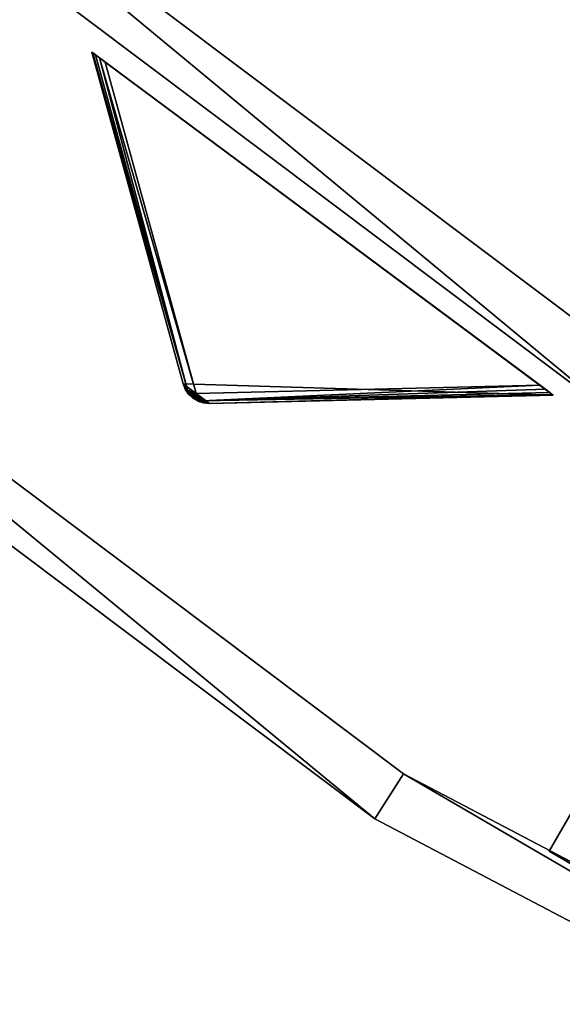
# Model space of a CAD drawing. Extents: x 5 to 565, y -280 to 280.
# Tile 6 of 256: x 122 to 143, y -244 to -207. Entities that reach past the tile are written whole.
import ezdxf

# ---------------------------------------------------------------- set-up
doc = ezdxf.new("R2010")
doc.units = 0
doc.header["$LTSCALE"] = 25.4
doc.layers.get('0').update_dxf_attribs({"color": 13, "linetype": 'CONTINUOUS'})

# ---------------------------------------------------------------- blocks, each defined once
blk = doc.blocks.new('GRUPUJ_3')
at = {"color": 254}
mesh = blk.add_polyface(dxfattribs=at)
corners = [(110.463, 62.658, 150), (113.876, 50.259, 10.75), (113.876, 50.259, 139.866), (110.463, 62.658, 0.616)]
mesh.append_faces([[corners[k] for k in face] for face in [(0, 1, 2), (1, 0, 3)]], dxfattribs={"vtx0": -1, "color": 254})
mesh = blk.add_polyface(dxfattribs=at)
corners = [(110.75, 62.445, 0.041), (127.227, 50.203), (110.957, 62.291), (127.435, 50.049, 0.041), (110.593, 62.562, 0.162), (127.591, 49.933, 0.162), (110.496, 62.634, 0.357), (127.688, 49.861, 0.357), (110.463, 62.658, 0.616), (127.721, 49.836, 0.616), (110.463, 62.658, 150), (127.721, 49.836, 150)]
mesh.append_faces([[corners[k] for k in face] for face in [(0, 1, 2), (9, 10, 11)]], dxfattribs={"vtx0": -1, "color": 254})
mesh.append_faces([[corners[k] for k in face] for face in [(1, 0, 3), (3, 4, 5), (5, 6, 7), (7, 8, 9)]], dxfattribs={"vtx0": -1, "vtx1": -1, "color": 254})
mesh.append_faces([[corners[k] for k in face] for face in [(3, 0, 4), (5, 4, 6), (7, 6, 8), (9, 8, 10)]], dxfattribs={"vtx0": -1, "vtx2": -1, "color": 254})
mesh = blk.add_polyface(dxfattribs=at)
corners = [(114.434, 49.61, 139.625), (113.958, 50.054, 139.717), (114.244, 49.721, 139.594), (114.645, 49.543, 139.717), (114.865, 49.524, 139.866), (113.876, 50.259, 139.866), (127.721, 49.836, 150), (110.463, 62.658, 150)]
mesh.append_faces([[corners[k] for k in face] for face in [(0, 1, 2), (5, 6, 7)]], dxfattribs={"vtx0": -1, "color": 254})
mesh.append_faces([[corners[k] for k in face] for face in [(1, 4, 5)]], dxfattribs={"vtx0": -1, "vtx1": -1, "color": 254})
mesh.append_faces([[corners[k] for k in face] for face in [(1, 0, 3), (1, 3, 4), (5, 4, 6)]], dxfattribs={"vtx0": -1, "vtx2": -1, "color": 254})
mesh = blk.add_polyface(dxfattribs=at)
corners = [(110.463, 62.658, 0.616), (114.042, 50.026, 10.41), (113.876, 50.259, 10.75)]
mesh.append_faces([[corners[k] for k in face] for face in [(0, 1, 2)]], dxfattribs={"color": 254})
mesh = blk.add_polyface(dxfattribs=at)
corners = [(110.463, 62.658, 0.616), (110.496, 62.634, 0.357), (114.042, 50.026, 10.41)]
mesh.append_faces([[corners[k] for k in face] for face in [(0, 1, 2)]], dxfattribs={"color": 254})
mesh = blk.add_polyface(dxfattribs=at)
corners = [(110.496, 62.634, 0.357), (110.593, 62.562, 0.162), (114.042, 50.026, 10.41)]
mesh.append_faces([[corners[k] for k in face] for face in [(0, 1, 2)]], dxfattribs={"color": 254})
mesh = blk.add_polyface(dxfattribs=at)
corners = [(110.593, 62.562, 0.162), (110.75, 62.445, 0.041), (114.042, 50.026, 10.41)]
mesh.append_faces([[corners[k] for k in face] for face in [(0, 1, 2)]], dxfattribs={"color": 254})
mesh = blk.add_polyface(dxfattribs=at)
corners = [(114.37, 49.891, 10.134), (110.75, 62.445, 0.041), (110.957, 62.291)]
mesh.append_faces([[corners[k] for k in face] for face in [(0, 1, 2)]], dxfattribs={"color": 254})
mesh = blk.add_polyface(dxfattribs=at)
corners = [(110.75, 62.445, 0.041), (114.37, 49.891, 10.134), (114.042, 50.026, 10.41)]
mesh.append_faces([[corners[k] for k in face] for face in [(0, 1, 2)]], dxfattribs={"color": 254})
mesh = blk.add_polyface(dxfattribs=at)
corners = [(114.37, 49.891, 10.134), (110.957, 62.291), (127.227, 50.203)]
mesh.append_faces([[corners[k] for k in face] for face in [(0, 1, 2)]], dxfattribs={"color": 254})
mesh = blk.add_polyface(dxfattribs=at)
corners = [(113.876, 50.259, 10.75), (114.042, 50.026, 10.41), (114.12, 49.875, 10.507)]
mesh.append_faces([[corners[k] for k in face] for face in [(0, 1, 2)]], dxfattribs={"color": 254})
mesh = blk.add_polyface(dxfattribs=at)
corners = [(113.876, 50.259, 10.75), (113.958, 50.054, 139.717), (113.876, 50.259, 139.866)]
mesh.append_faces([[corners[k] for k in face] for face in [(0, 1, 2)]], dxfattribs={"color": 254})
mesh = blk.add_polyface(dxfattribs=at)
corners = [(113.876, 50.259, 10.75), (114.036, 49.93, 10.75), (113.958, 50.054, 139.717)]
mesh.append_faces([[corners[k] for k in face] for face in [(0, 1, 2)]], dxfattribs={"color": 254})
mesh = blk.add_polyface(dxfattribs=at)
corners = [(113.876, 50.259, 10.75), (114.12, 49.875, 10.507), (114.036, 49.93, 10.75)]
mesh.append_faces([[corners[k] for k in face] for face in [(0, 1, 2)]], dxfattribs={"color": 254})
mesh = blk.add_polyface(dxfattribs=at)
corners = [(114.594, 49.616, 10.41), (114.37, 49.891, 10.134), (127.227, 50.203)]
mesh.append_faces([[corners[k] for k in face] for face in [(0, 1, 2)]], dxfattribs={"color": 254})
mesh = blk.add_polyface(dxfattribs=at)
corners = [(114.594, 49.616, 10.41), (127.227, 50.203), (127.435, 50.049, 0.041)]
mesh.append_faces([[corners[k] for k in face] for face in [(0, 1, 2)]], dxfattribs={"color": 254})
mesh = blk.add_polyface(dxfattribs=at)
corners = [(113.958, 50.054, 139.717), (114.036, 49.93, 10.75), (114.082, 49.872, 139.625)]
mesh.append_faces([[corners[k] for k in face] for face in [(0, 1, 2)]], dxfattribs={"color": 254})
mesh = blk.add_polyface(dxfattribs=at)
corners = [(114.036, 49.93, 10.75), (114.12, 49.875, 10.507), (114.082, 49.872, 10.75)]
mesh.append_faces([[corners[k] for k in face] for face in [(0, 1, 2)]], dxfattribs={"color": 254})
mesh = blk.add_polyface(dxfattribs=at)
corners = [(114.036, 49.93, 10.75), (114.082, 49.872, 10.75), (114.082, 49.872, 139.625)]
mesh.append_faces([[corners[k] for k in face] for face in [(0, 1, 2)]], dxfattribs={"color": 254})
mesh = blk.add_polyface(dxfattribs=at)
corners = [(114.042, 50.026, 10.41), (114.37, 49.891, 10.134), (114.12, 49.875, 10.507)]
mesh.append_faces([[corners[k] for k in face] for face in [(0, 1, 2)]], dxfattribs={"color": 254})
mesh = blk.add_polyface(dxfattribs=at)
corners = [(114.082, 49.872, 10.75), (114.12, 49.875, 10.507), (114.434, 49.61, 10.75)]
mesh.append_faces([[corners[k] for k in face] for face in [(0, 1, 2)]], dxfattribs={"color": 254})
mesh = blk.add_polyface(dxfattribs=at)
corners = [(114.434, 49.61, 139.625), (114.244, 49.721, 139.594), (114.082, 49.872, 10.75)]
mesh.append_faces([[corners[k] for k in face] for face in [(0, 1, 2)]], dxfattribs={"color": 254})
mesh = blk.add_polyface(dxfattribs=at)
corners = [(114.434, 49.61, 139.625), (114.082, 49.872, 10.75), (114.434, 49.61, 10.75)]
mesh.append_faces([[corners[k] for k in face] for face in [(0, 1, 2)]], dxfattribs={"color": 254})
mesh = blk.add_polyface(dxfattribs=at)
corners = [(114.082, 49.872, 139.625), (114.082, 49.872, 10.75), (114.244, 49.721, 139.594)]
mesh.append_faces([[corners[k] for k in face] for face in [(0, 1, 2)]], dxfattribs={"color": 254})
mesh = blk.add_polyface(dxfattribs=at)
corners = [(114.257, 49.739, 10.541), (114.12, 49.875, 10.507), (114.37, 49.891, 10.134)]
mesh.append_faces([[corners[k] for k in face] for face in [(0, 1, 2)]], dxfattribs={"color": 254})
mesh = blk.add_polyface(dxfattribs=at)
corners = [(114.12, 49.875, 10.507), (114.257, 49.739, 10.541), (114.434, 49.61, 10.75)]
mesh.append_faces([[corners[k] for k in face] for face in [(0, 1, 2)]], dxfattribs={"color": 254})
mesh = blk.add_polyface(dxfattribs=at)
corners = [(114.257, 49.739, 10.541), (114.37, 49.891, 10.134), (114.427, 49.647, 10.507)]
mesh.append_faces([[corners[k] for k in face] for face in [(0, 1, 2)]], dxfattribs={"color": 254})
mesh = blk.add_polyface(dxfattribs=at)
corners = [(114.434, 49.61, 10.75), (114.257, 49.739, 10.541), (114.427, 49.647, 10.507)]
mesh.append_faces([[corners[k] for k in face] for face in [(0, 1, 2)]], dxfattribs={"color": 254})
mesh = blk.add_polyface(dxfattribs=at)
corners = [(114.427, 49.647, 10.507), (114.37, 49.891, 10.134), (114.594, 49.616, 10.41)]
mesh.append_faces([[corners[k] for k in face] for face in [(0, 1, 2)]], dxfattribs={"color": 254})
mesh = blk.add_polyface(dxfattribs=at)
corners = [(114.594, 49.616, 10.41), (127.435, 50.049, 0.041), (127.591, 49.933, 0.162)]
mesh.append_faces([[corners[k] for k in face] for face in [(0, 1, 2)]], dxfattribs={"color": 254})
mesh = blk.add_polyface(dxfattribs=at)
corners = [(114.594, 49.616, 10.41), (127.591, 49.933, 0.162), (127.688, 49.861, 0.357)]
mesh.append_faces([[corners[k] for k in face] for face in [(0, 1, 2)]], dxfattribs={"color": 254})
mesh = blk.add_polyface(dxfattribs=at)
corners = [(114.865, 49.524, 10.75), (114.594, 49.616, 10.41), (127.688, 49.861, 0.357)]
mesh.append_faces([[corners[k] for k in face] for face in [(0, 1, 2)]], dxfattribs={"color": 254})
mesh = blk.add_polyface(dxfattribs=at)
corners = [(114.865, 49.524, 10.75), (127.688, 49.861, 0.357), (127.721, 49.836, 0.616)]
mesh.append_faces([[corners[k] for k in face] for face in [(0, 1, 2)]], dxfattribs={"color": 254})
mesh = blk.add_polyface(dxfattribs=at)
corners = [(127.721, 49.836, 150), (114.865, 49.524, 10.75), (127.721, 49.836, 0.616), (114.865, 49.524, 139.866)]
mesh.append_faces([[corners[k] for k in face] for face in [(0, 1, 2), (1, 0, 3)]], dxfattribs={"vtx0": -1, "color": 254})
mesh = blk.add_polyface(dxfattribs=at)
corners = [(114.434, 49.61, 10.75), (114.427, 49.647, 10.507), (114.504, 49.582, 10.75)]
mesh.append_faces([[corners[k] for k in face] for face in [(0, 1, 2)]], dxfattribs={"color": 254})
mesh = blk.add_polyface(dxfattribs=at)
corners = [(114.504, 49.582, 10.75), (114.427, 49.647, 10.507), (114.594, 49.616, 10.41)]
mesh.append_faces([[corners[k] for k in face] for face in [(0, 1, 2)]], dxfattribs={"color": 254})
mesh = blk.add_polyface(dxfattribs=at)
corners = [(114.645, 49.543, 139.717), (114.434, 49.61, 139.625), (114.434, 49.61, 10.75)]
mesh.append_faces([[corners[k] for k in face] for face in [(0, 1, 2)]], dxfattribs={"color": 254})
mesh = blk.add_polyface(dxfattribs=at)
corners = [(114.865, 49.524, 139.866), (114.645, 49.543, 139.717), (114.434, 49.61, 10.75)]
mesh.append_faces([[corners[k] for k in face] for face in [(0, 1, 2)]], dxfattribs={"color": 254})
mesh = blk.add_polyface(dxfattribs=at)
corners = [(114.865, 49.524, 139.866), (114.434, 49.61, 10.75), (114.504, 49.582, 10.75)]
mesh.append_faces([[corners[k] for k in face] for face in [(0, 1, 2)]], dxfattribs={"color": 254})
mesh = blk.add_polyface(dxfattribs=at)
corners = [(114.504, 49.582, 10.75), (114.594, 49.616, 10.41), (114.865, 49.524, 10.75)]
mesh.append_faces([[corners[k] for k in face] for face in [(0, 1, 2)]], dxfattribs={"color": 254})
mesh = blk.add_polyface(dxfattribs=at)
corners = [(114.865, 49.524, 139.866), (114.504, 49.582, 10.75), (114.865, 49.524, 10.75)]
mesh.append_faces([[corners[k] for k in face] for face in [(0, 1, 2)]], dxfattribs={"color": 254})
blk = doc.blocks.new('CRISTAL-M-7628-7627_STL')
at = {"color": 0}
blk.add_blockref('GRUPUJ_3', (14.455, -270.63, 250.002), dxfattribs=at)
at = {"color": 8}
mesh = blk.add_polyface(dxfattribs=at)
corners = [(5.38, -11.274, 430.002), (7.378, -11.194, 430.002), (7.194, 33.75, 430.002), (10.811, -56.007, 430.002), (12.771, -55.607, 430.002), (23.348, -99.289, 430.002), (25.218, -98.58, 430.002), (42.665, -140, 430.002), (44.397, -139, 430.002), (68.263, -177.085, 430.002), (69.812, -175.82, 430.002), (99.478, -209.583, 430.002), (100.804, -208.086, 430.002), (135.502, -236.653, 430.002), (136.571, -234.963, 430.002), (175.402, -257.594, 430.002), (176.186, -255.754, 430.002), (218.144, -271.864, 430.002), (218.623, -269.922, 430.002), (262.622, -279.092, 430.002), (262.783, -277.099, 430.002), (285.152, -280, 430.002), (285.152, -278, 430.002), (307.683, -279.092, 430.002), (307.522, -277.099, 430.002), (351.682, -269.922, 430.002), (352.161, -271.864, 430.002), (394.119, -255.754, 430.002), (394.903, -257.594, 430.002), (433.734, -234.963, 430.002), (434.803, -236.653, 430.002), (469.501, -208.086, 430.002), (470.827, -209.583, 430.002), (500.493, -175.82, 430.002), (502.042, -177.085, 430.002), (525.908, -139, 430.002), (527.64, -140, 430.002), (545.087, -98.58, 430.002), (546.957, -99.289, 430.002), (557.534, -55.607, 430.002), (559.494, -56.007, 430.002), (562.927, -11.194, 430.002), (564.925, -11.274, 430.002), (563.111, 33.75, 430.002), (9.179, 33.509, 430.002), (16.207, 77.901, 430.002), (18.128, 77.344, 430.002), (32.186, 120.034, 430.002), (33.993, 119.177, 430.002), (54.717, 159.058, 430.002), (56.363, 157.922, 430.002), (83.216, 193.963, 430.002), (84.658, 192.577, 430.002), (116.945, 223.844, 430.002), (118.146, 222.245, 430.002), (155.03, 247.928, 430.002), (155.959, 246.157, 430.002), (196.485, 265.59, 430.002), (197.119, 263.693, 430.002), (240.237, 276.374, 430.002), (240.558, 274.4, 430.002), (285.152, 280, 430.002), (285.152, 278, 430.002), (329.747, 274.4, 430.002), (330.068, 276.374, 430.002), (373.186, 263.693, 430.002), (373.819, 265.59, 430.002), (414.345, 246.157, 430.002), (415.275, 247.928, 430.002), (452.159, 222.245, 430.002), (453.36, 223.844, 430.002), (485.647, 192.577, 430.002), (487.089, 193.963, 430.002), (513.942, 157.922, 430.002), (515.588, 159.058, 430.002), (536.312, 119.177, 430.002), (538.119, 120.034, 430.002), (552.177, 77.344, 430.002), (554.098, 77.901, 430.002), (561.126, 33.509, 430.002)]
mesh.append_faces([[corners[k] for k in face] for face in [(0, 1, 2), (1, 3, 4), (4, 5, 6), (6, 7, 8), (8, 9, 10), (10, 11, 12), (12, 13, 14), (14, 15, 16), (16, 17, 18), (18, 19, 20), (20, 21, 22), (22, 23, 24), (24, 23, 25), (25, 26, 27), (27, 28, 29), (29, 30, 31), (31, 32, 33), (33, 34, 35), (35, 36, 37), (37, 38, 39), (39, 40, 41), (2, 44, 45), (44, 2, 1), (45, 46, 47), (47, 48, 49), (49, 50, 51), (51, 52, 53), (53, 54, 55), (55, 56, 57), (57, 58, 59), (59, 60, 61), (61, 63, 64), (64, 65, 66), (66, 67, 68), (68, 69, 70), (70, 71, 72), (72, 73, 74), (74, 75, 76), (76, 77, 78), (78, 79, 43)]], dxfattribs={"vtx0": -1, "vtx1": -1, "color": 8})
mesh.append_faces([[corners[k] for k in face] for face in [(1, 0, 3), (4, 3, 5), (6, 5, 7), (8, 7, 9), (10, 9, 11), (12, 11, 13), (14, 13, 15), (16, 15, 17), (18, 17, 19), (20, 19, 21), (22, 21, 23), (25, 23, 26), (27, 26, 28), (29, 28, 30), (31, 30, 32), (33, 32, 34), (35, 34, 36), (37, 36, 38), (39, 38, 40), (41, 40, 42), (41, 42, 43), (45, 44, 46), (47, 46, 48), (49, 48, 50), (51, 50, 52), (53, 52, 54), (55, 54, 56), (57, 56, 58), (59, 58, 60), (61, 60, 62), (61, 62, 63), (64, 63, 65), (66, 65, 67), (68, 67, 69), (70, 69, 71), (72, 71, 73), (74, 73, 75), (76, 75, 77), (78, 77, 79), (43, 79, 41)]], dxfattribs={"vtx0": -1, "vtx2": -1, "color": 8})
mesh = blk.add_polyface(dxfattribs=at)
corners = [(7.194, 33.75, 410.002), (9.179, 33.509, 410.002), (7.378, -11.194, 410.002), (16.207, 77.901, 410.002), (18.128, 77.344, 410.002), (32.186, 120.034, 410.002), (33.993, 119.177, 410.002), (54.717, 159.058, 410.002), (56.363, 157.922, 410.002), (83.216, 193.963, 410.002), (84.658, 192.577, 410.002), (116.945, 223.844, 410.002), (118.146, 222.245, 410.002), (155.03, 247.928, 410.002), (155.959, 246.157, 410.002), (196.485, 265.59, 410.002), (197.119, 263.693, 410.002), (240.237, 276.374, 410.002), (240.558, 274.4, 410.002), (285.152, 280, 410.002), (285.152, 278, 410.002), (330.068, 276.374, 410.002), (329.747, 274.4, 410.002), (373.186, 263.693, 410.002), (373.819, 265.59, 410.002), (414.345, 246.157, 410.002), (415.275, 247.928, 410.002), (452.159, 222.245, 410.002), (453.36, 223.844, 410.002), (485.647, 192.577, 410.002), (487.089, 193.963, 410.002), (513.942, 157.922, 410.002), (515.588, 159.058, 410.002), (536.312, 119.177, 410.002), (538.119, 120.034, 410.002), (552.177, 77.344, 410.002), (554.098, 77.901, 410.002), (561.126, 33.509, 410.002), (563.111, 33.75, 410.002), (562.927, -11.194, 410.002), (5.38, -11.274, 410.002), (10.811, -56.007, 410.002), (12.771, -55.607, 410.002), (23.348, -99.289, 410.002), (25.218, -98.58, 410.002), (42.665, -140, 410.002), (44.397, -139, 410.002), (68.263, -177.085, 410.002), (69.812, -175.82, 410.002), (99.478, -209.583, 410.002), (100.804, -208.086, 410.002), (135.502, -236.653, 410.002), (136.571, -234.963, 410.002), (175.402, -257.594, 410.002), (176.186, -255.754, 410.002), (218.144, -271.864, 410.002), (218.623, -269.922, 410.002), (262.622, -279.092, 410.002), (262.783, -277.099, 410.002), (285.152, -280, 410.002), (285.152, -278, 410.002), (307.522, -277.099, 410.002), (307.683, -279.092, 410.002), (351.682, -269.922, 410.002), (352.161, -271.864, 410.002), (394.119, -255.754, 410.002), (394.903, -257.594, 410.002), (433.734, -234.963, 410.002), (434.803, -236.653, 410.002), (469.501, -208.086, 410.002), (470.827, -209.583, 410.002), (500.493, -175.82, 410.002), (502.042, -177.085, 410.002), (525.908, -139, 410.002), (527.64, -140, 410.002), (545.087, -98.58, 410.002), (546.957, -99.289, 410.002), (557.534, -55.607, 410.002), (559.494, -56.007, 410.002), (564.925, -11.274, 410.002)]
mesh.append_faces([[corners[k] for k in face] for face in [(1, 3, 4), (4, 5, 6), (6, 7, 8), (8, 9, 10), (10, 11, 12), (12, 13, 14), (14, 15, 16), (16, 17, 18), (18, 19, 20), (20, 21, 22), (22, 21, 23), (23, 24, 25), (25, 26, 27), (27, 28, 29), (29, 30, 31), (31, 32, 33), (33, 34, 35), (35, 36, 37), (37, 38, 39), (40, 2, 41), (41, 42, 43), (43, 44, 45), (45, 46, 47), (47, 48, 49), (49, 50, 51), (51, 52, 53), (53, 54, 55), (55, 56, 57), (57, 58, 59), (59, 61, 62), (62, 63, 64), (64, 65, 66), (66, 67, 68), (68, 69, 70), (70, 71, 72), (72, 73, 74), (74, 75, 76), (76, 77, 78), (78, 39, 79), (79, 39, 38)]], dxfattribs={"vtx0": -1, "vtx1": -1, "color": 8})
mesh.append_faces([[corners[k] for k in face] for face in [(0, 1, 2), (1, 0, 3), (4, 3, 5), (6, 5, 7), (8, 7, 9), (10, 9, 11), (12, 11, 13), (14, 13, 15), (16, 15, 17), (18, 17, 19), (20, 19, 21), (23, 21, 24), (25, 24, 26), (27, 26, 28), (29, 28, 30), (31, 30, 32), (33, 32, 34), (35, 34, 36), (37, 36, 38), (2, 40, 0), (41, 2, 42), (43, 42, 44), (45, 44, 46), (47, 46, 48), (49, 48, 50), (51, 50, 52), (53, 52, 54), (55, 54, 56), (57, 56, 58), (59, 58, 60), (59, 60, 61), (62, 61, 63), (64, 63, 65), (66, 65, 67), (68, 67, 69), (70, 69, 71), (72, 71, 73), (74, 73, 75), (76, 75, 77), (78, 77, 39)]], dxfattribs={"vtx0": -1, "vtx2": -1, "color": 8})
mesh = blk.add_polyface(dxfattribs=at)
corners = [(22.865, -10.57, 417.002), (24.864, -10.489, 417.002), (24.566, 31.641, 417.002), (27.957, -52.507, 417.002), (29.917, -52.107, 417.002), (39.711, -93.084, 417.002), (41.581, -92.375, 417.002), (57.821, -131.25, 417.002), (59.553, -130.25, 417.002), (81.819, -166.017, 417.002), (83.368, -164.752, 417.002), (111.083, -196.484, 417.002), (112.409, -194.987, 417.002), (144.855, -221.862, 417.002), (145.924, -220.172, 417.002), (182.261, -241.495, 417.002), (183.045, -239.655, 417.002), (222.332, -254.872, 417.002), (222.811, -252.93, 417.002), (264.03, -261.649, 417.002), (264.191, -259.655, 417.002), (285.152, -262.5, 417.002), (285.152, -260.5, 417.002), (306.275, -261.649, 417.002), (306.114, -259.655, 417.002), (347.494, -252.93, 417.002), (347.973, -254.872, 417.002), (387.26, -239.655, 417.002), (388.044, -241.495, 417.002), (424.381, -220.172, 417.002), (425.45, -221.862, 417.002), (457.896, -194.987, 417.002), (459.222, -196.484, 417.002), (486.937, -164.752, 417.002), (488.486, -166.017, 417.002), (510.752, -130.25, 417.002), (512.484, -131.25, 417.002), (528.724, -92.375, 417.002), (530.594, -93.084, 417.002), (540.388, -52.107, 417.002), (542.348, -52.507, 417.002), (545.441, -10.489, 417.002), (547.44, -10.57, 417.002), (545.739, 31.641, 417.002), (26.552, 31.4, 417.002), (33.016, 73.032, 417.002), (34.937, 72.476, 417.002), (47.997, 112.532, 417.002), (49.804, 111.674, 417.002), (69.119, 149.117, 417.002), (70.765, 147.981, 417.002), (95.837, 181.84, 417.002), (97.279, 180.455, 417.002), (127.458, 209.854, 417.002), (128.659, 208.255, 417.002), (163.163, 232.432, 417.002), (164.092, 230.661, 417.002), (202.027, 248.991, 417.002), (202.66, 247.094, 417.002), (243.044, 259.101, 417.002), (243.365, 257.127, 417.002), (285.152, 262.5, 417.002), (285.152, 260.5, 417.002), (326.94, 257.127, 417.002), (327.26, 259.101, 417.002), (367.644, 247.094, 417.002), (368.278, 248.991, 417.002), (406.213, 230.661, 417.002), (407.142, 232.432, 417.002), (441.646, 208.255, 417.002), (442.847, 209.854, 417.002), (473.026, 180.455, 417.002), (474.468, 181.84, 417.002), (499.54, 147.981, 417.002), (501.186, 149.117, 417.002), (520.501, 111.674, 417.002), (522.308, 112.532, 417.002), (535.367, 72.476, 417.002), (537.288, 73.032, 417.002), (543.753, 31.4, 417.002)]
mesh.append_faces([[corners[k] for k in face] for face in [(0, 1, 2), (1, 3, 4), (4, 5, 6), (6, 7, 8), (8, 9, 10), (10, 11, 12), (12, 13, 14), (14, 15, 16), (16, 17, 18), (18, 19, 20), (20, 21, 22), (22, 23, 24), (24, 23, 25), (25, 26, 27), (27, 28, 29), (29, 30, 31), (31, 32, 33), (33, 34, 35), (35, 36, 37), (37, 38, 39), (39, 40, 41), (2, 44, 45), (44, 2, 1), (45, 46, 47), (47, 48, 49), (49, 50, 51), (51, 52, 53), (53, 54, 55), (55, 56, 57), (57, 58, 59), (59, 60, 61), (61, 63, 64), (64, 65, 66), (66, 67, 68), (68, 69, 70), (70, 71, 72), (72, 73, 74), (74, 75, 76), (76, 77, 78), (78, 79, 43)]], dxfattribs={"vtx0": -1, "vtx1": -1, "color": 8})
mesh.append_faces([[corners[k] for k in face] for face in [(1, 0, 3), (4, 3, 5), (6, 5, 7), (8, 7, 9), (10, 9, 11), (12, 11, 13), (14, 13, 15), (16, 15, 17), (18, 17, 19), (20, 19, 21), (22, 21, 23), (25, 23, 26), (27, 26, 28), (29, 28, 30), (31, 30, 32), (33, 32, 34), (35, 34, 36), (37, 36, 38), (39, 38, 40), (41, 40, 42), (41, 42, 43), (45, 44, 46), (47, 46, 48), (49, 48, 50), (51, 50, 52), (53, 52, 54), (55, 54, 56), (57, 56, 58), (59, 58, 60), (61, 60, 62), (61, 62, 63), (64, 63, 65), (66, 65, 67), (68, 67, 69), (70, 69, 71), (72, 71, 73), (74, 73, 75), (76, 75, 77), (78, 77, 79), (43, 79, 41)]], dxfattribs={"vtx0": -1, "vtx2": -1, "color": 8})
mesh = blk.add_polyface(dxfattribs=at)
corners = [(24.566, 31.641, 410.002), (26.552, 31.4, 410.002), (24.864, -10.489, 410.002), (33.016, 73.032, 410.002), (34.937, 72.476, 410.002), (47.997, 112.532, 410.002), (49.804, 111.674, 410.002), (69.119, 149.117, 410.002), (70.765, 147.981, 410.002), (95.837, 181.84, 410.002), (97.279, 180.455, 410.002), (127.458, 209.854, 410.002), (128.659, 208.255, 410.002), (163.163, 232.432, 410.002), (164.092, 230.661, 410.002), (202.027, 248.991, 410.002), (202.66, 247.094, 410.002), (243.044, 259.101, 410.002), (243.365, 257.127, 410.002), (285.152, 262.5, 410.002), (285.152, 260.5, 410.002), (327.26, 259.101, 410.002), (326.94, 257.127, 410.002), (367.644, 247.094, 410.002), (368.278, 248.991, 410.002), (406.213, 230.661, 410.002), (407.142, 232.432, 410.002), (441.646, 208.255, 410.002), (442.847, 209.854, 410.002), (473.026, 180.455, 410.002), (474.468, 181.84, 410.002), (499.54, 147.981, 410.002), (501.186, 149.117, 410.002), (520.501, 111.674, 410.002), (522.308, 112.532, 410.002), (535.367, 72.476, 410.002), (537.288, 73.032, 410.002), (543.753, 31.4, 410.002), (545.739, 31.641, 410.002), (545.441, -10.489, 410.002), (22.865, -10.57, 410.002), (27.957, -52.507, 410.002), (29.917, -52.107, 410.002), (39.711, -93.084, 410.002), (41.581, -92.375, 410.002), (57.821, -131.25, 410.002), (59.553, -130.25, 410.002), (81.819, -166.017, 410.002), (83.368, -164.752, 410.002), (111.083, -196.484, 410.002), (112.409, -194.987, 410.002), (144.855, -221.862, 410.002), (145.924, -220.172, 410.002), (182.261, -241.495, 410.002), (183.045, -239.655, 410.002), (222.332, -254.872, 410.002), (222.811, -252.93, 410.002), (264.03, -261.649, 410.002), (264.191, -259.655, 410.002), (285.152, -262.5, 410.002), (285.152, -260.5, 410.002), (306.114, -259.655, 410.002), (306.275, -261.649, 410.002), (347.494, -252.93, 410.002), (347.973, -254.872, 410.002), (387.26, -239.655, 410.002), (388.044, -241.495, 410.002), (424.381, -220.172, 410.002), (425.45, -221.862, 410.002), (457.896, -194.987, 410.002), (459.222, -196.484, 410.002), (486.937, -164.752, 410.002), (488.486, -166.017, 410.002), (510.752, -130.25, 410.002), (512.484, -131.25, 410.002), (528.724, -92.375, 410.002), (530.594, -93.084, 410.002), (540.388, -52.107, 410.002), (542.348, -52.507, 410.002), (547.44, -10.57, 410.002)]
mesh.append_faces([[corners[k] for k in face] for face in [(1, 3, 4), (4, 5, 6), (6, 7, 8), (8, 9, 10), (10, 11, 12), (12, 13, 14), (14, 15, 16), (16, 17, 18), (18, 19, 20), (20, 21, 22), (22, 21, 23), (23, 24, 25), (25, 26, 27), (27, 28, 29), (29, 30, 31), (31, 32, 33), (33, 34, 35), (35, 36, 37), (37, 38, 39), (40, 2, 41), (41, 42, 43), (43, 44, 45), (45, 46, 47), (47, 48, 49), (49, 50, 51), (51, 52, 53), (53, 54, 55), (55, 56, 57), (57, 58, 59), (59, 61, 62), (62, 63, 64), (64, 65, 66), (66, 67, 68), (68, 69, 70), (70, 71, 72), (72, 73, 74), (74, 75, 76), (76, 77, 78), (78, 39, 79), (79, 39, 38)]], dxfattribs={"vtx0": -1, "vtx1": -1, "color": 8})
mesh.append_faces([[corners[k] for k in face] for face in [(0, 1, 2), (1, 0, 3), (4, 3, 5), (6, 5, 7), (8, 7, 9), (10, 9, 11), (12, 11, 13), (14, 13, 15), (16, 15, 17), (18, 17, 19), (20, 19, 21), (23, 21, 24), (25, 24, 26), (27, 26, 28), (29, 28, 30), (31, 30, 32), (33, 32, 34), (35, 34, 36), (37, 36, 38), (2, 40, 0), (41, 2, 42), (43, 42, 44), (45, 44, 46), (47, 46, 48), (49, 48, 50), (51, 50, 52), (53, 52, 54), (55, 54, 56), (57, 56, 58), (59, 58, 60), (59, 60, 61), (62, 61, 63), (64, 63, 65), (66, 65, 67), (68, 67, 69), (70, 69, 71), (72, 71, 73), (74, 73, 75), (76, 75, 77), (78, 77, 39)]], dxfattribs={"vtx0": -1, "vtx2": -1, "color": 8})
mesh = blk.add_polyface(dxfattribs=at)
corners = [(232.022, -81.972, 420.002), (150.683, -242.856, 420.002), (142.022, -237.856, 420.002), (240.683, -86.972, 420.002)]
mesh.append_faces([[corners[k] for k in face] for face in [(0, 1, 2), (1, 0, 3)]], dxfattribs={"vtx0": -1, "color": 8})
mesh = blk.add_polyface(dxfattribs=at)
corners = [(232.022, -81.972, 430.002), (142.022, -237.856, 420.002), (142.022, -237.856, 430.002), (232.022, -81.972, 420.002)]
mesh.append_faces([[corners[k] for k in face] for face in [(0, 1, 2), (1, 0, 3)]], dxfattribs={"vtx0": -1, "color": 8})
mesh = blk.add_polyface(dxfattribs=at)
corners = [(150.683, -242.856, 430.002), (232.022, -81.972, 430.002), (142.022, -237.856, 430.002), (240.683, -86.972, 430.002)]
mesh.append_faces([[corners[k] for k in face] for face in [(0, 1, 2), (1, 0, 3)]], dxfattribs={"vtx0": -1, "color": 8})
mesh = blk.add_polyface(dxfattribs=at)
corners = [(112.409, -194.987, 417.002), (145.924, -220.172, 410.002), (112.409, -194.987, 410.002), (145.924, -220.172, 417.002)]
mesh.append_faces([[corners[k] for k in face] for face in [(0, 1, 2), (1, 0, 3)]], dxfattribs={"vtx0": -1, "color": 8})
mesh = blk.add_polyface(dxfattribs=at)
corners = [(144.855, -221.862, 417.002), (111.083, -196.484, 410.002), (144.855, -221.862, 410.002), (111.083, -196.484, 417.002)]
mesh.append_faces([[corners[k] for k in face] for face in [(0, 1, 2), (1, 0, 3)]], dxfattribs={"vtx0": -1, "color": 8})
mesh = blk.add_polyface(dxfattribs=at)
corners = [(100.804, -208.086, 430.002), (136.571, -234.963, 410.002), (100.804, -208.086, 410.002), (136.571, -234.963, 430.002)]
mesh.append_faces([[corners[k] for k in face] for face in [(0, 1, 2), (1, 0, 3)]], dxfattribs={"vtx0": -1, "color": 8})
mesh = blk.add_polyface(dxfattribs=at)
corners = [(135.502, -236.653, 430.002), (99.478, -209.583, 410.002), (135.502, -236.653, 410.002), (99.478, -209.583, 430.002)]
mesh.append_faces([[corners[k] for k in face] for face in [(0, 1, 2), (1, 0, 3)]], dxfattribs={"vtx0": -1, "color": 8})
mesh = blk.add_polyface(dxfattribs=at)
corners = [(136.571, -234.963, 430.002), (176.186, -255.754, 410.002), (136.571, -234.963, 410.002), (176.186, -255.754, 430.002)]
mesh.append_faces([[corners[k] for k in face] for face in [(0, 1, 2), (1, 0, 3)]], dxfattribs={"vtx0": -1, "color": 8})
mesh = blk.add_polyface(dxfattribs=at)
corners = [(175.402, -257.594, 430.002), (135.502, -236.653, 410.002), (175.402, -257.594, 410.002), (135.502, -236.653, 430.002)]
mesh.append_faces([[corners[k] for k in face] for face in [(0, 1, 2), (1, 0, 3)]], dxfattribs={"vtx0": -1, "color": 8})
mesh = blk.add_polyface(dxfattribs=at)
corners = [(150.683, -242.856, 420.002), (149.817, -242.356, 420.969), (142.022, -237.856, 420.002), (150.683, -242.856, 430.002), (149.817, -242.356, 429.002), (142.86, -238.34, 429.002), (142.86, -238.34, 420.969), (142.022, -237.856, 430.002)]
mesh.append_faces([[corners[k] for k in face] for face in [(0, 1, 2), (1, 3, 4), (4, 3, 5), (2, 6, 7), (6, 2, 1), (7, 5, 3)]], dxfattribs={"vtx0": -1, "vtx1": -1, "color": 8})
mesh.append_faces([[corners[k] for k in face] for face in [(1, 0, 3), (7, 6, 5)]], dxfattribs={"vtx0": -1, "vtx2": -1, "color": 8})
blk = doc.blocks.new('GRUPUJ_6')
at = {"color": 0}
blk.add_blockref('CRISTAL-M-7628-7627_STL', (-5.38, 280, -0.002), dxfattribs=at)

msp = doc.modelspace()

# ---------------------------------------------------------------- block references
at = {"color": 0}
msp.add_blockref('GRUPUJ_6', (5.38, -280, 0.002), dxfattribs=at)

doc.saveas('drawing.dxf')
